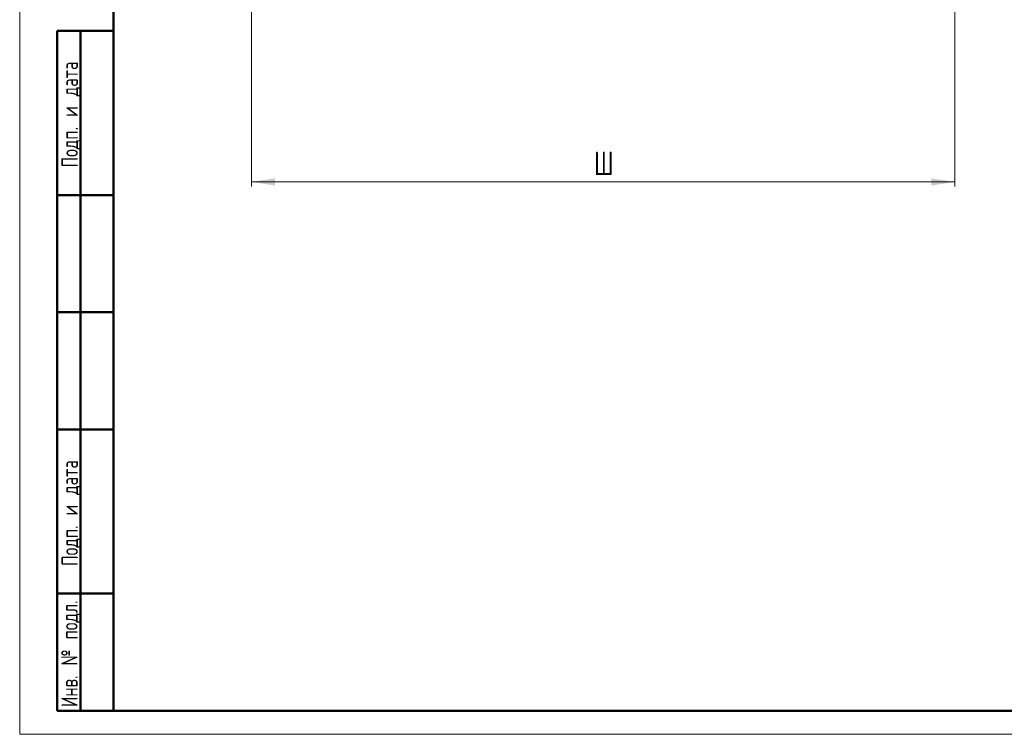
# Model space of a CAD drawing. Header units: millimetres. Extents: x 0 to 420, y 0 to 594.
# Tile 1 of 5: x 0 to 210, y 0 to 152. Entities that reach past the tile are written whole.
import ezdxf

# ---------------------------------------------------------------- set-up
doc = ezdxf.new("R2010")
doc.units = ezdxf.units.MM
doc.linetypes.add('SLD-Сплошная', pattern=[0])
doc.styles.add('SLDTEXTSTYLE0', font='TXT', dxfattribs={"width": 0.7, "bigfont": 'bigfont'})
doc.styles.add('SLDTEXTSTYLE1', font='TXT', dxfattribs={"width": 0.7})
doc.dimstyles.new('SLDDIMSTYLE0', dxfattribs={"dimtxt": 5, "dimasz": 5, "dimexe": 0, "dimexo": 0.0625, "dimgap": 1.25, "dimtad": 2, "dimdec": 1, "dimrnd": 1e-09, "dimzin": 12, "dimdsep": 46, "dimtxsty": 'SLDTEXTSTYLE1', "dimsah": 1, "dimcen": 0.09, "dimadec": 0, "dimazin": 3, "dimtfac": 1, "dimtdec": 3, "dimtofl": 0, "dimtmove": 0, "dimatfit": 3, "dimfxl": 1, "dimfrac": 2, "dimtolj": 1, "dimtzin": 12, "dimarcsym": 0})

# ---------------------------------------------------------------- blocks, each defined once
blk = doc.blocks.new('_D')
at = {"color": 7, "linetype": 'SLD-Сплошная', "lineweight": 0}
for p, q in [((49.43, 181.78), (49.43, 116.79)), ((199.43, 181.78), (199.43, 116.79)), ((49.43, 117.79), (199.43, 117.79))]:
    blk.add_line(p, q, dxfattribs=at)
at = {"color": 7, "linetype": 'SLD-Сплошная', "lineweight": 18}
for points in [[(49.43, 117.79), (54.43, 117.02), (54.43, 118.56)], [(199.43, 117.79), (194.43, 118.56), (194.43, 117.02)]]:
    blk.add_solid(points, dxfattribs=at)
at = {"color": 7, "linetype": 'SLD-Сплошная', "lineweight": 18, "insert": (122.47, 124.24), "char_height": 5, "attachment_point": 1, "style": 'SLDTEXTSTYLE0'}
blk.add_mtext('Ш', dxfattribs=at)

msp = doc.modelspace()

# ---------------------------------------------------------------- linework, layer by layer
at = {"color": 7, "linetype": 'SLD-Сплошная', "lineweight": 18}
for p, q in [((0, 594), (0, 0)), ((0, 0), (420, 0))]:
    msp.add_line(p, q, dxfattribs=at)
at = {"color": 7, "linetype": 'SLD-Сплошная', "lineweight": 50}
for p, q in [((20, 589), (20, 5)), ((8, 5), (8, 150)), ((8, 150), (20, 150)), ((13, 5), (13, 150)), ((20, 115), (8, 115)), ((20, 90), (8, 90)), ((20, 65), (8, 65)), ((8, 30), (20, 30)), ((8, 5), (20, 5)), ((20, 5), (415, 5))]:
    msp.add_line(p, q, dxfattribs=at)
at = {"color": 7, "linetype": 'SLD-Сплошная', "lineweight": 25}
msp.add_line((20, 589), (20, 5), dxfattribs=at)

# ---------------------------------------------------------------- texts
at = {"color": 7, "linetype": 'Continuous', "lineweight": 0, "char_height": 3.5, "attachment_point": 2, "rotation": 90, "style": 'SLDTEXTSTYLE0'}
for s, insert in [('Подп. и дата', (8.92, 132.18)), ('Подп. и дата', (8.92, 47.18)), ('Инв. № подл.', (8.86, 17.18))]:
    msp.add_mtext(s, dxfattribs=dict(at, insert=insert))

# ---------------------------------------------------------------- dimensions: what is measured, and where the dimension line sits
at = {"color": 7, "linetype": 'SLD-Сплошная', "lineweight": 18}
dim = msp.add_linear_dim(base=(199.43, 117.79), p1=(49.43, 181.79), p2=(199.43, 181.79), text='Ш', dimstyle='SLDDIMSTYLE0', dxfattribs=at)
dim.commit()
dim.dimension.update_dxf_attribs({"geometry": '_D', "text_midpoint": (124.43, 117.79), "dimtype": 160})

doc.saveas('drawing.dxf')
